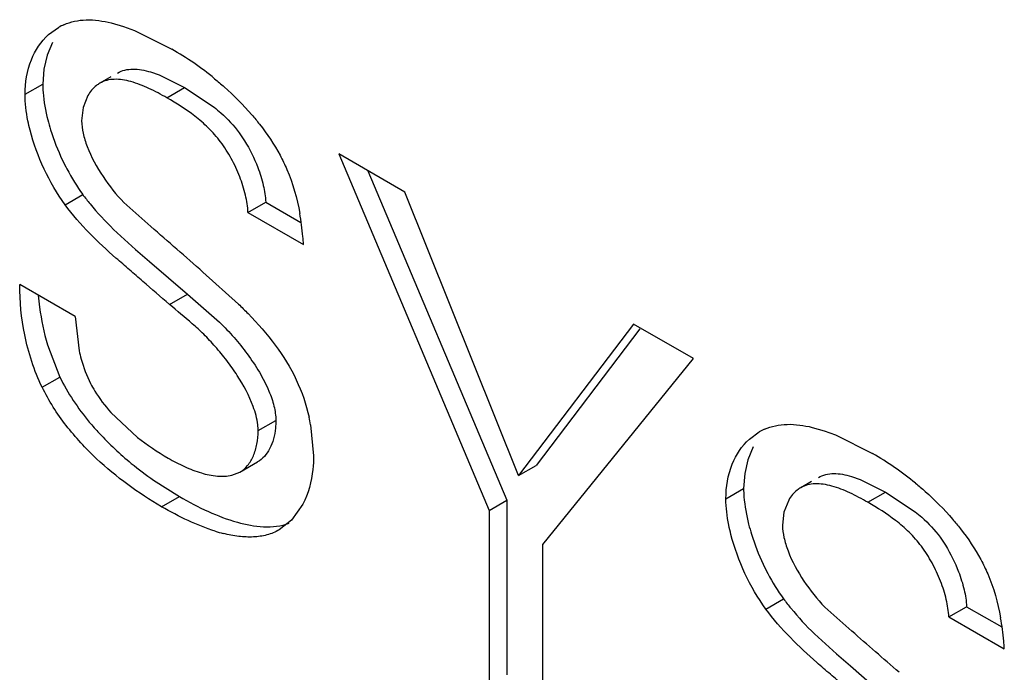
# Model space of a CAD drawing. Header units: inches. Extents: x 0 to 34, y 0 to 22.
# Tile 62 of 126: x 21.8098 to 21.9277, y 10.5846 to 10.6628. Entities that reach past the tile are written whole.
import ezdxf

# ---------------------------------------------------------------- set-up
doc = ezdxf.new("R2010")
doc.units = ezdxf.units.IN
doc.header["$LTSCALE"] = 1.87
doc.header["$MEASUREMENT"] = 0
doc.layers.get('0').update_dxf_attribs({"linetype": 'CONTINUOUS'})

msp = doc.modelspace()

# ---------------------------------------------------------------- linework, layer by layer
at = {"color": 7, "linetype": 'CONTINUOUS'}
for p, q in [((21.8207809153, 10.6623889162), (21.8222263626, 10.6619699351)), ((21.8132666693, 10.6609800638), (21.81445409, 10.6618491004)), ((21.8222263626, 10.6619699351), (21.8235662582, 10.6614732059)), ((21.8235662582, 10.6614732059), (21.8280143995, 10.659257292)), ((21.8137394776, 10.6600577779), (21.8130930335, 10.6585087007)), ((21.8130930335, 10.6585087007), (21.8127118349, 10.656842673)), ((21.8127118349, 10.656842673), (21.8125847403, 10.6550688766)), ((21.8254957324, 10.6565096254), (21.8265129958, 10.6561520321)), ((21.8207101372, 10.6559126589), (21.8194128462, 10.6551636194)), ((21.8265129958, 10.6561520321), (21.8295602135, 10.6546353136)), ((21.8104634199, 10.6538440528), (21.8125847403, 10.6550688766)), ((21.8274388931, 10.6534104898), (21.8295602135, 10.6546353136)), ((21.8295602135, 10.6546353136), (21.8331140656, 10.6522825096)), ((21.8179768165, 10.6536822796), (21.8174140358, 10.6522405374)), ((21.8174140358, 10.6522405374), (21.8172349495, 10.6506645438)), ((21.8480019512, 10.6466984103), (21.8659938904, 10.6040175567)), ((21.8559146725, 10.6421297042), (21.8480019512, 10.6466984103)), ((21.8514881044, 10.6446855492), (21.8681152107, 10.6052423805)), ((21.8152491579, 10.6406152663), (21.8173704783, 10.6418400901)), ((21.8695137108, 10.6081756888), (21.8559146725, 10.6421297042)), ((21.8222990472, 10.6408663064), (21.825520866, 10.6379957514)), ((21.8371449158, 10.6396892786), (21.8392662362, 10.6409141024)), ((21.8392662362, 10.6409141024), (21.8434744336, 10.6384843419)), ((21.8371449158, 10.6396892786), (21.8437818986, 10.6358571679)), ((21.8210600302, 10.6376661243), (21.8236937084, 10.635251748)), ((21.8236937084, 10.635251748), (21.825354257, 10.6338113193)), ((21.825354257, 10.6338113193), (21.8298862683, 10.629896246)), ((21.8317511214, 10.6325556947), (21.8360042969, 10.6287177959)), ((21.816467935, 10.6272313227), (21.8098211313, 10.6310691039)), ((21.8277649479, 10.6286714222), (21.8298862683, 10.629896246)), ((21.8298862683, 10.629896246), (21.8337413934, 10.6265386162)), ((21.816467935, 10.6272313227), (21.8169428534, 10.6231332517)), ((21.8832954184, 10.6263204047), (21.8695137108, 10.6081756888)), ((21.8904509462, 10.6221888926), (21.8832954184, 10.6263204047)), ((21.8840507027, 10.6257467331), (21.8716350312, 10.6094005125)), ((21.8131424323, 10.6238500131), (21.8146274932, 10.6199798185)), ((21.872448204, 10.5999144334), (21.8904509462, 10.6221888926)), ((21.8125061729, 10.6187549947), (21.8146274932, 10.6199798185)), ((21.820721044, 10.6157472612), (21.8239129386, 10.612758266)), ((21.838353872, 10.6135649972), (21.8404751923, 10.614789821)), ((21.8446424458, 10.6142680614), (21.8449996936, 10.6105363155)), ((21.8971474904, 10.612548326), (21.8983346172, 10.6134170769)), ((21.9046616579, 10.6139570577), (21.9061068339, 10.6135382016)), ((21.9061068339, 10.6135382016), (21.907446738, 10.6130415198)), ((21.907446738, 10.6130415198), (21.9118959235, 10.6108251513)), ((21.8976199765, 10.6116258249), (21.896973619, 10.6100770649)), ((21.8361776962, 10.6085985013), (21.8382990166, 10.6098233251)), ((21.8695137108, 10.6081756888), (21.8716350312, 10.6094005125)), ((21.896973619, 10.6100770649), (21.896592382, 10.6084110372)), ((21.8352070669, 10.6082178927), (21.836177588, 10.6085984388)), ((21.896592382, 10.6084110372), (21.8964652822, 10.606637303)), ((21.9093769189, 10.6080777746), (21.9103944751, 10.6077200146)), ((21.825844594, 10.6076301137), (21.8289277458, 10.6056766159)), ((21.9045905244, 10.6074808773), (21.9032933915, 10.606731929)), ((21.9103944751, 10.6077200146), (21.9134417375, 10.6062031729)), ((21.8943439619, 10.6054124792), (21.8964652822, 10.606637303)), ((21.9113204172, 10.6049783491), (21.9134417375, 10.6062031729)), ((21.9134417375, 10.6062031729), (21.9169952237, 10.603850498)), ((21.8268064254, 10.6044517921), (21.8289277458, 10.6056766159)), ((21.8436930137, 10.6047393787), (21.8423485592, 10.6028434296)), ((21.8659938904, 10.6040175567), (21.8681152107, 10.6052423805)), ((21.8681152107, 10.6052423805), (21.8681152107, 10.5843123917)), ((21.9018574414, 10.6052507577), (21.9012945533, 10.6038088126)), ((21.8659938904, 10.6040175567), (21.8659938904, 10.5830875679)), ((21.9012945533, 10.6038088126), (21.9011154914, 10.6022329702)), ((21.8423485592, 10.6028434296), (21.8408806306, 10.6016811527)), ((21.872448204, 10.5793609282), (21.872448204, 10.5999144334)), ((21.8991296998, 10.5921836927), (21.9012510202, 10.5934085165)), ((21.9061796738, 10.5924348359), (21.9094014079, 10.5895641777)), ((21.9210254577, 10.591257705), (21.9231467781, 10.5924825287)), ((21.9231467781, 10.5924825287), (21.9273550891, 10.5900527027)), ((21.9210254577, 10.591257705), (21.9276624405, 10.5874255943)), ((21.9049411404, 10.5892343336), (21.9075744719, 10.5868201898)), ((21.9075744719, 10.5868201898), (21.9092355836, 10.5853792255)), ((21.9092355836, 10.5853792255), (21.9137677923, 10.5814641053))]:
    msp.add_line(p, q, dxfattribs=at)
for centre, radius, start, end in [((21.8177609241, 10.6561233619), 0.0066120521, 113.8405059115, 120.0080858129), ((21.8090100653, 10.6262840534), 0.03805784, 50.632353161, 60.0427305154), ((21.8143549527, 10.6343126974), 0.0294660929, 4.8405280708, 10.3044826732), ((19.1000162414, 7.5103086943), 4.1485903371, 48.8164783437, 48.9307090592), ((21.8131961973, 10.634189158), 0.0306311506, 3.1215681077, 4.8878890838), ((21.8224716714, 10.6101466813), 0.0225505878, 10.5306530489, 12.8640364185), ((21.901641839, 10.6076906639), 0.0066128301, 113.8417065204, 120.0080717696), ((21.8428349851, 10.6367267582), 0.0305373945, 231.7104955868, 240.0154935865), ((21.8928948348, 10.5778573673), 0.0380514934, 50.6310795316, 60.0428632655), ((21.8499660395, 10.6423079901), 0.0422421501, 230.6419723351, 235.17806572), ((21.8388192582, 10.6194703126), 0.0187970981, 252.6431105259, 255.7412279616), ((21.8982254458, 10.5858810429), 0.0294761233, 4.8392375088, 10.3005226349), ((19.5654509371, 7.8987821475), 3.5685307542, 48.8200789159, 48.9407534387), ((21.8970558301, 10.5857564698), 0.0306520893, 3.1215201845, 4.8868280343)]:
    msp.add_arc(centre, radius, start, end, dxfattribs=at)
for points, knots in [([(21.8150883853, 10.662171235), (21.815503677, 10.6623546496), (21.8163887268, 10.6626378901), (21.8183170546, 10.6628422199), (21.8198008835, 10.6626266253), (21.8207809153, 10.6623889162)], [0, 0, 0, 0, 0.2352902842, 0.4773509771, 1, 1, 1, 1]), ([(21.8104634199, 10.6538440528), (21.8104634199, 10.655245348), (21.810883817, 10.6578939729), (21.8123706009, 10.6601661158), (21.8132666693, 10.6609800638)], [0, 0, 0, 0, 0.5365138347, 1, 1, 1, 1]), ([(21.8215341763, 10.6563884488), (21.8218045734, 10.6565445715), (21.8224038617, 10.6567849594), (21.8233898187, 10.6568910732), (21.8244348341, 10.6567914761), (21.8251373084, 10.6566178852), (21.8254957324, 10.6565096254)], [0, 0, 0, 0, 0.2300851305, 0.4683439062, 0.7240907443, 1, 1, 1, 1]), ([(21.8274388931, 10.6534104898), (21.8267364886, 10.6538160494), (21.8253477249, 10.6545615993), (21.8235507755, 10.6552797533), (21.8221417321, 10.6555922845), (21.8211591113, 10.6556617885), (21.8202325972, 10.6555430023), (21.8196689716, 10.6553115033), (21.8194128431, 10.6551636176)], [0, 0, 0, 0, 0.2844560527, 0.5524459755, 0.6751884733, 0.7893367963, 0.8962744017, 1, 1, 1, 1]), ([(21.8331499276, 10.6557062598), (21.8335394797, 10.6553869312), (21.835111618, 10.6540455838), (21.8365745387, 10.6525739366), (21.8375938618, 10.6513892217)], [0, 0, 0, 0, 0.2437398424, 1, 1, 1, 1]), ([(21.8125847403, 10.6550688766), (21.8125847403, 10.6547335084), (21.8126457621, 10.6532895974), (21.812910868, 10.6518595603), (21.8131851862, 10.6507854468)], [0, 0, 0, 0, 0.2322562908, 1, 1, 1, 1]), ([(21.8194128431, 10.6551636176), (21.8192677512, 10.6550798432), (21.8186933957, 10.6546900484), (21.8182384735, 10.6541372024), (21.8179768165, 10.6536822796)], [0, 0, 0, 0, 0.2419900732, 1, 1, 1, 1]), ([(21.8110678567, 10.649545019), (21.8109719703, 10.6499194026), (21.8106476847, 10.6513310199), (21.8104634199, 10.6527814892), (21.8104634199, 10.6538440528)], [0, 0, 0, 0, 0.2667075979, 1, 1, 1, 1]), ([(21.8371449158, 10.6396892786), (21.8371126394, 10.6403849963), (21.8368766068, 10.6418428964), (21.8361863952, 10.6440106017), (21.8351883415, 10.6461590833), (21.8339355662, 10.6481443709), (21.8324453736, 10.6498385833), (21.8303298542, 10.6516631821), (21.828590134, 10.6527457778), (21.8274388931, 10.6534104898)], [0, 0, 0, 0, 0.1191328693, 0.2509460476, 0.3881852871, 0.523302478, 0.6510585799, 0.7726085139, 1, 1, 1, 1]), ([(21.8331140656, 10.6522825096), (21.8333835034, 10.6520681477), (21.8344759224, 10.6511510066), (21.835453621, 10.650092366), (21.8360921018, 10.6492185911)], [0, 0, 0, 0, 0.2413653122, 1, 1, 1, 1]), ([(21.8131851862, 10.6507854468), (21.8132877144, 10.65038399), (21.8137521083, 10.6487473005), (21.8143751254, 10.6471563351), (21.8149235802, 10.6459925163)], [0, 0, 0, 0, 0.2435992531, 1, 1, 1, 1]), ([(21.8172349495, 10.6506645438), (21.8172349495, 10.6501683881), (21.8173786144, 10.6491188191), (21.817697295, 10.6481155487), (21.8178952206, 10.6475987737)], [0, 0, 0, 0, 0.4727376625, 1, 1, 1, 1]), ([(21.8375938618, 10.6513892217), (21.8379140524, 10.6510170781), (21.8391661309, 10.6494930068), (21.8402708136, 10.6478443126), (21.8409809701, 10.6465440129)], [0, 0, 0, 0, 0.2488852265, 1, 1, 1, 1]), ([(21.8152491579, 10.6406152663), (21.8142700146, 10.6419459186), (21.8126177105, 10.644830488), (21.8114768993, 10.6479479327), (21.8110678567, 10.649545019)], [0, 0, 0, 0, 0.5005211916, 1, 1, 1, 1]), ([(21.8360921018, 10.6492185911), (21.8363194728, 10.648907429), (21.8371925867, 10.647608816), (21.8378892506, 10.6461934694), (21.8383094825, 10.645092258)], [0, 0, 0, 0, 0.2463999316, 1, 1, 1, 1]), ([(21.8178952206, 10.6475987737), (21.818382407, 10.6463267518), (21.8196910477, 10.643944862), (21.8213694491, 10.6418198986), (21.8222990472, 10.6408663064)], [0, 0, 0, 0, 0.5056429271, 1, 1, 1, 1]), ([(21.8149235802, 10.6459925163), (21.8150979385, 10.6456225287), (21.8158152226, 10.6441835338), (21.8166599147, 10.6428057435), (21.8173704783, 10.6418400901)], [0, 0, 0, 0, 0.2543733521, 1, 1, 1, 1]), ([(21.8409809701, 10.6465440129), (21.8412798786, 10.6459913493), (21.8423423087, 10.6437732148), (21.8430180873, 10.6413821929), (21.8433457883, 10.6395835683)], [0, 0, 0, 0, 0.2557723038, 1, 1, 1, 1]), ([(21.8383094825, 10.645092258), (21.8385777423, 10.6443892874), (21.8390077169, 10.6430181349), (21.8392346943, 10.6415939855), (21.8392662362, 10.6409141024)], [0, 0, 0, 0, 0.5250526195, 1, 1, 1, 1]), ([(21.8173704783, 10.6418400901), (21.817651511, 10.6414583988), (21.8187918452, 10.6399902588), (21.8200681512, 10.6386317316), (21.8210600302, 10.6376661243)], [0, 0, 0, 0, 0.2550715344, 1, 1, 1, 1]), ([(21.8277649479, 10.6286714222), (21.826698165, 10.6295885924), (21.8250995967, 10.6309728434), (21.8229594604, 10.6328228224), (21.8207851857, 10.6347010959), (21.8180840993, 10.637178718), (21.8161370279, 10.6394093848), (21.8152491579, 10.6406152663)], [0, 0, 0, 0, 0.2434983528, 0.3659981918, 0.4896211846, 0.7408143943, 1, 1, 1, 1]), ([(21.8125061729, 10.6187549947), (21.811545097, 10.6207447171), (21.8102380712, 10.6248184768), (21.8098211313, 10.6290520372), (21.8098211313, 10.6310691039)], [0, 0, 0, 0, 0.5227844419, 1, 1, 1, 1]), ([(21.8120475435, 10.629775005), (21.8120876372, 10.6292919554), (21.8123009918, 10.6272929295), (21.8127107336, 10.6253132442), (21.8131424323, 10.6238500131)], [0, 0, 0, 0, 0.241114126, 1, 1, 1, 1]), ([(21.837768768, 10.6164609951), (21.8372921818, 10.6177651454), (21.8362662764, 10.6196461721), (21.8346287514, 10.6219619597), (21.8332794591, 10.623605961), (21.8318974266, 10.6250750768), (21.8300695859, 10.6267591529), (21.8286624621, 10.6278956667), (21.8277649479, 10.6286714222)], [0, 0, 0, 0, 0.2609491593, 0.3982790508, 0.5332114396, 0.6602079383, 0.7770504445, 1, 1, 1, 1]), ([(21.8360042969, 10.6287177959), (21.8363943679, 10.6283425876), (21.8379601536, 10.6267950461), (21.8394171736, 10.6251318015), (21.8404064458, 10.6237979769)], [0, 0, 0, 0, 0.2458060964, 1, 1, 1, 1]), ([(21.8337413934, 10.6265386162), (21.8349493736, 10.625372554), (21.8366358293, 10.6234292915), (21.8385262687, 10.6206058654), (21.8393214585, 10.6190774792), (21.839646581, 10.6183046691)], [0, 0, 0, 0, 0.4945014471, 0.7530633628, 1, 1, 1, 1]), ([(21.8404064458, 10.6237979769), (21.8413773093, 10.6225032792), (21.8430679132, 10.6197597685), (21.8441050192, 10.6167056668), (21.844456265, 10.6151673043)], [0, 0, 0, 0, 0.5063080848, 1, 1, 1, 1]), ([(21.8169428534, 10.6231332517), (21.8170139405, 10.6227985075), (21.8173367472, 10.6214534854), (21.8178239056, 10.6201436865), (21.8183006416, 10.6192179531)], [0, 0, 0, 0, 0.2473525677, 1, 1, 1, 1]), ([(21.8268064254, 10.6044517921), (21.8240127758, 10.6060648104), (21.8199174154, 10.6090623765), (21.8152622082, 10.6140767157), (21.8132962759, 10.6171292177), (21.8125061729, 10.6187549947)], [0, 0, 0, 0, 0.4727061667, 0.7351225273, 1, 1, 1, 1]), ([(21.8183006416, 10.6192179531), (21.8184611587, 10.6189062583), (21.8191553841, 10.6176748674), (21.8200165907, 10.6165420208), (21.820721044, 10.6157472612)], [0, 0, 0, 0, 0.2481896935, 1, 1, 1, 1]), ([(21.839646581, 10.6183046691), (21.8398937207, 10.6177172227), (21.8402946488, 10.616571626), (21.8404751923, 10.6153619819), (21.8404751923, 10.614789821)], [0, 0, 0, 0, 0.5269351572, 1, 1, 1, 1]), ([(21.838353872, 10.6135649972), (21.838353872, 10.6137954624), (21.8382932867, 10.6147834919), (21.8380287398, 10.6157495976), (21.837768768, 10.6164609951)], [0, 0, 0, 0, 0.2332935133, 1, 1, 1, 1]), ([(21.8181546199, 10.6145959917), (21.8185380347, 10.6141345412), (21.8200923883, 10.6123673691), (21.8218224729, 10.6107581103), (21.8231775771, 10.6096464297)], [0, 0, 0, 0, 0.2550055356, 1, 1, 1, 1]), ([(21.8404751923, 10.614789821), (21.8404751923, 10.6144751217), (21.8404184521, 10.6133156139), (21.8401282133, 10.6121513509), (21.8397368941, 10.6113993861)], [0, 0, 0, 0, 0.27073438, 1, 1, 1, 1]), ([(21.898968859, 10.6137391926), (21.8993841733, 10.6139226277), (21.900269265, 10.6142059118), (21.90219768, 10.614410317), (21.9036815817, 10.6141947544), (21.9046616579, 10.6139570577)], [0, 0, 0, 0, 0.2352938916, 0.4773555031, 1, 1, 1, 1]), ([(21.836177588, 10.6085984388), (21.836529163, 10.608801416), (21.8371833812, 10.6093774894), (21.8378573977, 10.6105578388), (21.8382676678, 10.6119879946), (21.838353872, 10.6130245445), (21.838353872, 10.6135649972)], [0, 0, 0, 0, 0.2155920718, 0.4512203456, 0.7129842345, 1, 1, 1, 1]), ([(21.8943439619, 10.6054124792), (21.8943439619, 10.6068137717), (21.8947644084, 10.6094624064), (21.8962513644, 10.6117344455), (21.8971474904, 10.612548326)], [0, 0, 0, 0, 0.5365139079, 1, 1, 1, 1]), ([(21.8397368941, 10.6113993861), (21.8395651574, 10.6110693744), (21.839163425, 10.6104631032), (21.8385990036, 10.6099965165), (21.8382988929, 10.6098232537)], [0, 0, 0, 0, 0.5177357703, 1, 1, 1, 1]), ([(21.8449996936, 10.6105363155), (21.8449996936, 10.6099983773), (21.8448974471, 10.6080111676), (21.8443679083, 10.6060263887), (21.8436930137, 10.6047393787)], [0, 0, 0, 0, 0.2701620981, 1, 1, 1, 1]), ([(21.8275734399, 10.6102764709), (21.8282171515, 10.6099047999), (21.829512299, 10.6092303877), (21.8314858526, 10.6084655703), (21.8333925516, 10.6080471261), (21.8346464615, 10.6080837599), (21.8352070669, 10.6082178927)], [0, 0, 0, 0, 0.2766586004, 0.5425768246, 0.7854532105, 1, 1, 1, 1]), ([(21.9054147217, 10.6079567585), (21.9056851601, 10.608112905), (21.9062845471, 10.6083533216), (21.9072706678, 10.6084594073), (21.9083158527, 10.6083597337), (21.9090184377, 10.6081860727), (21.9093769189, 10.6080777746)], [0, 0, 0, 0, 0.230082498, 0.4683396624, 0.7240875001, 1, 1, 1, 1]), ([(21.9113204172, 10.6049783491), (21.9106179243, 10.6053839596), (21.9092289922, 10.606129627), (21.9074318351, 10.6068479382), (21.9060226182, 10.6071605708), (21.9050398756, 10.6072301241), (21.9041132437, 10.6071113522), (21.9035495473, 10.6068798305), (21.9032933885, 10.6067319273)], [0, 0, 0, 0, 0.2844554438, 0.5524473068, 0.6751903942, 0.7893385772, 0.8962753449, 1, 1, 1, 1]), ([(21.9170313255, 10.6072741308), (21.9174208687, 10.6069547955), (21.9189929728, 10.6056134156), (21.9204558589, 10.6041417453), (21.9214751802, 10.6029570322)], [0, 0, 0, 0, 0.2437391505, 1, 1, 1, 1]), ([(21.8964652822, 10.606637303), (21.8964652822, 10.6063020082), (21.8965262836, 10.6048584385), (21.8967913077, 10.6034287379), (21.8970655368, 10.6023548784)], [0, 0, 0, 0, 0.2322603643, 1, 1, 1, 1]), ([(21.9032933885, 10.6067319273), (21.9031483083, 10.6066481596), (21.9025739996, 10.6062584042), (21.9021190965, 10.6057056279), (21.9018574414, 10.6052507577)], [0, 0, 0, 0, 0.2419916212, 1, 1, 1, 1]), ([(21.8289277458, 10.6056766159), (21.8300563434, 10.6050249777), (21.8323180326, 10.603841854), (21.8365711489, 10.6021903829), (21.8401379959, 10.6017550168), (21.8420789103, 10.6024726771)], [0, 0, 0, 0, 0.2829021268, 0.5507858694, 1, 1, 1, 1]), ([(21.894948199, 10.6011144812), (21.8948523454, 10.601488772), (21.8945281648, 10.6029000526), (21.8943439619, 10.6043501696), (21.8943439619, 10.6054124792)], [0, 0, 0, 0, 0.2667047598, 1, 1, 1, 1]), ([(21.9210254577, 10.591257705), (21.9209931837, 10.5919533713), (21.9207571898, 10.5934111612), (21.9200670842, 10.5955787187), (21.9190691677, 10.5977270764), (21.9178165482, 10.5997122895), (21.9163265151, 10.6014064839), (21.914211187, 10.6032310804), (21.9124715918, 10.6043136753), (21.9113204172, 10.6049783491)], [0, 0, 0, 0, 0.1191315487, 0.2509425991, 0.3881801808, 0.5232976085, 0.6510555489, 0.7726073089, 1, 1, 1, 1]), ([(21.8332116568, 10.6015291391), (21.8321155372, 10.6018704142), (21.8299277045, 10.6027509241), (21.8278476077, 10.6038506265), (21.8268064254, 10.6044517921)], [0, 0, 0, 0, 0.4884579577, 1, 1, 1, 1]), ([(21.9169952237, 10.603850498), (21.9172646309, 10.6036361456), (21.9183569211, 10.6027190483), (21.9193344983, 10.601660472), (21.919972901, 10.6007867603)], [0, 0, 0, 0, 0.2413658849, 1, 1, 1, 1]), ([(21.8970655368, 10.6023548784), (21.8971680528, 10.6019534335), (21.8976324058, 10.6003167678), (21.8982553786, 10.5987258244), (21.8988037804, 10.5975620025)], [0, 0, 0, 0, 0.2435956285, 1, 1, 1, 1]), ([(21.9011154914, 10.6022329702), (21.9011154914, 10.6017368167), (21.9012591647, 10.600687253), (21.9015778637, 10.5996839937), (21.9017757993, 10.599167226)], [0, 0, 0, 0, 0.4727380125, 1, 1, 1, 1]), ([(21.9214751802, 10.6029570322), (21.9217953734, 10.6025848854), (21.9230474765, 10.601060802), (21.9241522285, 10.5994121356), (21.9248624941, 10.5981118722)], [0, 0, 0, 0, 0.2488842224, 1, 1, 1, 1]), ([(21.8408806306, 10.6016811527), (21.8404227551, 10.6014167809), (21.8394125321, 10.601004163), (21.8377549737, 10.6007716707), (21.8359897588, 10.6008617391), (21.834797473, 10.6010980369), (21.8341895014, 10.6012522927)], [0, 0, 0, 0, 0.2310455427, 0.4704299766, 0.7259029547, 1, 1, 1, 1]), ([(21.8991296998, 10.5921836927), (21.8981505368, 10.5935145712), (21.8964981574, 10.5963994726), (21.8953572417, 10.5995172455), (21.894948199, 10.6011144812)], [0, 0, 0, 0, 0.5005286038, 1, 1, 1, 1]), ([(21.919972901, 10.6007867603), (21.9202002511, 10.600475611), (21.9210732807, 10.5991770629), (21.9217698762, 10.5977617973), (21.9221900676, 10.5966606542)], [0, 0, 0, 0, 0.2464013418, 1, 1, 1, 1]), ([(21.9017757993, 10.599167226), (21.9022630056, 10.5978952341), (21.9035716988, 10.5955133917), (21.9052500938, 10.5933884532), (21.9061796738, 10.5924348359)], [0, 0, 0, 0, 0.5056380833, 1, 1, 1, 1]), ([(21.8988037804, 10.5975620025), (21.8989781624, 10.5971919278), (21.8996955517, 10.5957525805), (21.9005403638, 10.5943744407), (21.9012510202, 10.5934085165)], [0, 0, 0, 0, 0.2543714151, 1, 1, 1, 1]), ([(21.9248624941, 10.5981118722), (21.9251613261, 10.5975592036), (21.9262234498, 10.5953411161), (21.9268989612, 10.5929502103), (21.9272265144, 10.5911517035)], [0, 0, 0, 0, 0.2557774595, 1, 1, 1, 1]), ([(21.9221900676, 10.5966606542), (21.9224583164, 10.5959576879), (21.9228882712, 10.5945865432), (21.9231152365, 10.5931624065), (21.9231467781, 10.5924825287)], [0, 0, 0, 0, 0.5250519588, 1, 1, 1, 1]), ([(21.9012510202, 10.5934085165), (21.9015321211, 10.5930268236), (21.9026727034, 10.5915586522), (21.9039491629, 10.5902000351), (21.9049411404, 10.5892343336)], [0, 0, 0, 0, 0.2550695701, 1, 1, 1, 1]), ([(21.911646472, 10.5802392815), (21.9105796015, 10.5811564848), (21.9089808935, 10.5825407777), (21.9068406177, 10.5843908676), (21.9046662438, 10.5862693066), (21.9019650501, 10.5887471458), (21.9000177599, 10.5909778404), (21.8991296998, 10.5921836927)], [0, 0, 0, 0, 0.243498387, 0.3659984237, 0.4896214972, 0.7408151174, 1, 1, 1, 1])]:
    msp.add_open_spline(points, degree=3, knots=knots, dxfattribs=at)
msp.add_open_spline([(21.8146274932, 10.6199798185), (21.8155652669, 10.618050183), (21.8167835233, 10.6162461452), (21.8181546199, 10.6145959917)], degree=3, dxfattribs=at)

doc.saveas('drawing.dxf')
